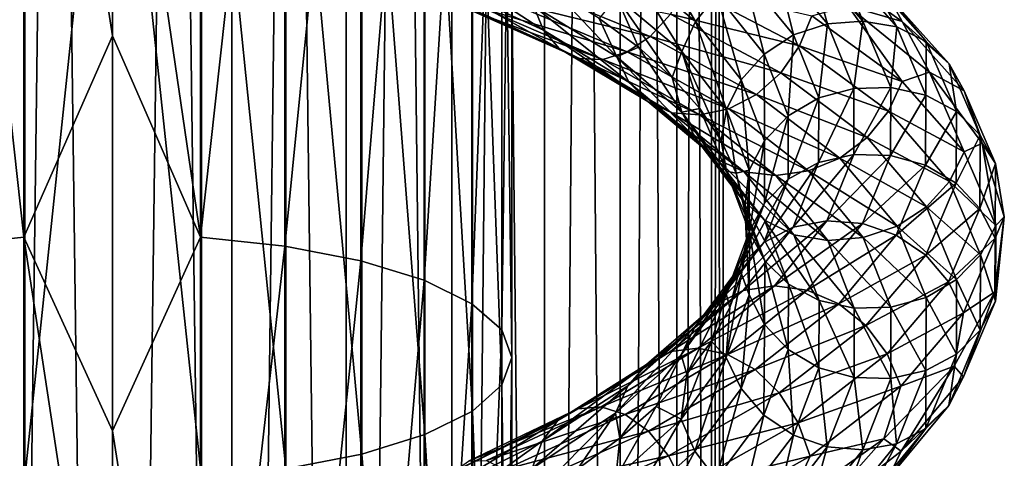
# Model space of a CAD drawing. Header units: metres. Extents: x -40 to 117, y -433 to 89.
# Tile 153 of 256: x -1.98 to 18.99, y -257.52 to -248.19. Entities that reach past the tile are written whole.
import ezdxf

# ---------------------------------------------------------------- set-up
doc = ezdxf.new("R2010")
doc.units = ezdxf.units.M
doc.layers.add('solid_506114_24501146', color=7, linetype='CONTINUOUS')
doc.layers.add('solid_506114_24501146_02', color=7, linetype='CONTINUOUS')

msp = doc.modelspace()

# ---------------------------------------------------------------- linework, layer by layer
at = {"layer": 'solid_506114_24501146'}
for points in [[(0, -315.351715, 287.333771), (0, -120.55674, 252.986145), (-2.536174, -120.600121, 252.740158)], [(-2.536174, -315.395081, 287.087769), (0, -315.351715, 287.333771), (-2.536174, -120.600121, 252.740158)], [(2.536174, -315.395081, 287.087769), (2.536174, -120.600121, 252.740158), (0, -120.55674, 252.986145)], [(2.536174, -315.395081, 287.087769), (0, -120.55674, 252.986145), (0, -315.351715, 287.333771)], [(4.974885, -315.52356, 286.359222), (4.974885, -120.728577, 252.011612), (2.536174, -120.600121, 252.740158)], [(2.536174, -315.395081, 287.087769), (4.974885, -315.52356, 286.359222), (2.536174, -120.600121, 252.740158)], [(7.222413, -315.732147, 285.176147), (7.222413, -120.937187, 250.828537), (4.974885, -120.728577, 252.011612)], [(4.974885, -315.52356, 286.359222), (7.222413, -315.732147, 285.176147), (4.974885, -120.728577, 252.011612)], [(9.192389, -316.012909, 283.583984), (9.192389, -121.217926, 249.236389), (7.222413, -120.937187, 250.828537)], [(7.222413, -315.732147, 285.176147), (9.192389, -316.012909, 283.583984), (7.222413, -120.937187, 250.828537)], [(4.974885, -319.694733, 262.703278), (4.974885, -124.899757, 228.355682), (7.222413, -124.691147, 229.538757)], [(7.222413, -319.486115, 263.886383), (4.974885, -319.694733, 262.703278), (7.222413, -124.691147, 229.538757)], [(2.536174, -319.823181, 261.974762), (2.536174, -125.028221, 227.627151), (4.974885, -124.899757, 228.355682)], [(4.974885, -319.694733, 262.703278), (2.536174, -319.823181, 261.974762), (4.974885, -124.899757, 228.355682)], [(-2.536174, -319.823181, 261.974762), (-2.536174, -125.028221, 227.627151), (0, -125.071594, 227.381149)], [(0, -319.866577, 261.72876), (-2.536174, -319.823181, 261.974762), (0, -125.071594, 227.381149)], [(0, -319.866577, 261.72876), (0, -125.071594, 227.381149), (2.536174, -125.028221, 227.627151)], [(2.536174, -319.823181, 261.974762), (0, -319.866577, 261.72876), (2.536174, -125.028221, 227.627151)], [(-1.891428, -236.395477, 979.226685), (-1.891428, -252.813797, 975.294922), (-3.68973, -236.535629, 979.840698)], [(-1.891428, -236.395477, 979.226685), (0, -240.021301, 978.271301), (0, -248.530273, 976.248657)], [(-1.891428, -236.395477, 979.226685), (0, -248.530273, 976.248657), (-1.891428, -252.813797, 975.294922)], [(0, -240.021301, 978.271301), (1.869106, -236.394409, 979.221741), (1.869106, -252.812302, 975.2901)], [(3.669097, -236.533478, 979.831055), (1.869106, -252.812302, 975.2901), (1.869106, -236.394409, 979.221741)], [(-1.891428, -252.813797, 975.294922), (-3.68973, -253.008453, 975.893982), (-3.68973, -236.535629, 979.840698)], [(3.669097, -236.533478, 979.831055), (3.669097, -253.005432, 975.884521), (1.869106, -252.812302, 975.2901)], [(5.284738, -236.758316, 980.816162), (3.669097, -253.005432, 975.884521), (3.669097, -236.533478, 979.831055)], [(5.284738, -236.758316, 980.816162), (5.284738, -253.317688, 976.84552), (3.669097, -253.005432, 975.884521)], [(6.634851, -237.057632, 982.127502), (5.284738, -253.317688, 976.84552), (5.284738, -236.758316, 980.816162)], [(6.634851, -237.057632, 982.127502), (6.634851, -253.733368, 978.124878), (5.284738, -253.317688, 976.84552)], [(7.651602, -237.416382, 983.69928), (6.634851, -253.733368, 978.124878), (6.634851, -237.057632, 982.127502)], [(7.651602, -237.416382, 983.69928), (7.651602, -254.231598, 979.658264), (6.634851, -253.733368, 978.124878)], [(5.302645, -239.719574, 993.789917), (6.649134, -257.013397, 988.219666), (6.649134, -239.419464, 992.475098)], [(3.68973, -239.945389, 994.779236), (5.302645, -257.430206, 989.502319), (5.302645, -239.719574, 993.789917)], [(5.302645, -239.719574, 993.789917), (5.302645, -257.430206, 989.502319), (6.649134, -257.013397, 988.219666)], [(-3.669097, -239.94754, 994.788879), (-3.669097, -257.746796, 990.476868), (-1.869106, -240.086594, 995.398132)], [(0, -248.530273, 976.248657), (0, -240.021301, 978.271301), (1.869106, -252.812302, 975.2901)], [(1.891428, -240.085541, 995.393188), (3.68973, -257.743774, 990.467407), (3.68973, -239.945389, 994.779236)], [(3.68973, -239.945389, 994.779236), (3.68973, -257.743774, 990.467407), (5.302645, -257.430206, 989.502319)], [(-3.669097, -257.746796, 990.476868), (-1.869106, -257.939911, 991.071228), (-1.869106, -240.086594, 995.398132)], [(-1.869106, -240.086594, 995.398132), (-1.869106, -257.939911, 991.071228), (0, -240.132996, 995.601074)], [(-1.869106, -257.939911, 991.071228), (0, -258.004303, 991.269165), (0, -240.132996, 995.601074)], [(0, -240.132996, 995.601074), (1.891428, -257.938416, 991.066406), (1.891428, -240.085541, 995.393188)], [(0, -240.132996, 995.601074), (0, -258.004303, 991.269165), (1.891428, -257.938416, 991.066406)], [(1.891428, -240.085541, 995.393188), (1.891428, -257.938416, 991.066406), (3.68973, -257.743774, 990.467407)], [(9.17663, -248.412796, 975.715454), (8.959788, -247.89061, 976.116455), (6.864436, -246.911636, 974.822571)], [(7.030566, -247.420822, 974.389343), (9.17663, -248.412796, 975.715454), (6.864436, -246.911636, 974.822571)], [(9.511141, -248.801025, 975.210022), (9.17663, -248.412796, 975.715454), (7.030566, -247.420822, 974.389343)], [(7.286848, -247.791702, 973.832092), (9.511141, -248.801025, 975.210022), (7.030566, -247.420822, 974.389343)], [(9.941093, -249.014587, 974.638977), (9.511141, -248.801025, 975.210022), (7.286848, -247.791702, 973.832092)], [(7.616251, -247.984787, 973.192932), (9.941093, -249.014587, 974.638977), (7.286848, -247.791702, 973.832092)], [(-1.891428, -252.813797, 975.294922), (0, -248.530273, 976.248657), (0, -256.937988, 973.8396)], [(0, -256.937988, 973.8396), (0, -248.530273, 976.248657), (1.869106, -252.812302, 975.2901)], [(-1.891428, -252.813797, 975.294922), (-1.891428, -268.822571, 969.934021), (-3.68973, -253.008453, 975.893982)], [(-1.891428, -252.813797, 975.294922), (0, -256.937988, 973.8396), (0, -265.226959, 971.049133)], [(-1.891428, -252.813797, 975.294922), (0, -265.226959, 971.049133), (-1.891428, -268.822571, 969.934021)], [(0, -256.937988, 973.8396), (1.869106, -252.812302, 975.2901), (1.869106, -268.820648, 969.929321)], [(3.669097, -253.005432, 975.884521), (1.869106, -268.820648, 969.929321), (1.869106, -252.812302, 975.2901)], [(-1.891428, -268.822571, 969.934021), (-3.68973, -269.070129, 970.513184), (-3.68973, -253.008453, 975.893982)], [(3.669097, -253.005432, 975.884521), (3.669097, -269.066284, 970.504089), (1.869106, -268.820648, 969.929321)], [(5.284738, -253.317688, 976.84552), (3.669097, -269.066284, 970.504089), (3.669097, -253.005432, 975.884521)], [(5.284738, -253.317688, 976.84552), (5.284738, -269.46347, 971.433289), (3.669097, -269.066284, 970.504089)], [(6.634851, -253.733368, 978.124878), (5.284738, -269.46347, 971.433289), (5.284738, -253.317688, 976.84552)], [(6.634851, -253.733368, 978.124878), (6.634851, -269.992188, 972.670288), (5.284738, -269.46347, 971.433289)], [(7.651602, -254.231598, 979.658264), (6.634851, -269.992188, 972.670288), (6.634851, -253.733368, 978.124878)], [(7.651602, -254.231598, 979.658264), (7.651602, -270.625885, 974.152893), (6.634851, -269.992188, 972.670288)], [(0, -265.226959, 971.049133), (0, -256.937988, 973.8396), (1.869106, -268.820648, 969.929321)], [(5.302645, -257.430206, 989.502319), (6.649134, -274.164124, 982.430908), (6.649134, -257.013397, 988.219666)], [(3.68973, -257.743774, 990.467407), (5.302645, -274.694244, 983.671143), (5.302645, -257.430206, 989.502319)], [(5.302645, -257.430206, 989.502319), (5.302645, -274.694244, 983.671143), (6.649134, -274.164124, 982.430908)]]:
    msp.add_3dface(points, dxfattribs=at)
at = {"layer": 'solid_506114_24501146_02'}
for points in [[(10.809105, -316.35498, 281.643951), (10.809105, -121.560013, 247.296341), (9.192389, -121.217926, 249.236389)], [(9.192389, -316.012909, 283.583984), (10.809105, -316.35498, 281.643951), (9.192389, -121.217926, 249.236389)], [(12.010434, -316.74527, 279.430573), (12.010434, -121.950287, 245.082962), (10.809105, -121.560013, 247.296341)], [(10.809105, -316.35498, 281.643951), (12.010434, -316.74527, 279.430573), (10.809105, -121.560013, 247.296341)], [(12.750209, -317.168732, 277.0289), (12.750209, -122.373764, 242.68129), (12.010434, -121.950287, 245.082962)], [(12.010434, -316.74527, 279.430573), (12.750209, -317.168732, 277.0289), (12.010434, -121.950287, 245.082962)], [(13, -317.609131, 274.53125), (13, -122.814171, 240.183655), (12.750209, -122.373764, 242.68129)], [(12.750209, -317.168732, 277.0289), (13, -317.609131, 274.53125), (12.750209, -122.373764, 242.68129)], [(12.750209, -318.04953, 272.03363), (12.750209, -123.25457, 237.686005), (13, -122.814171, 240.183655)], [(13, -317.609131, 274.53125), (12.750209, -318.04953, 272.03363), (13, -122.814171, 240.183655)], [(12.010434, -318.473022, 269.631958), (12.010434, -123.678047, 235.284348), (12.750209, -123.25457, 237.686005)], [(12.750209, -318.04953, 272.03363), (12.010434, -318.473022, 269.631958), (12.750209, -123.25457, 237.686005)], [(10.809105, -318.863312, 267.418579), (10.809105, -124.068329, 233.070969), (12.010434, -123.678047, 235.284348)], [(12.010434, -318.473022, 269.631958), (10.809105, -318.863312, 267.418579), (12.010434, -123.678047, 235.284348)], [(9.192389, -319.205383, 265.478516), (9.192389, -124.410408, 231.13092), (10.809105, -124.068329, 233.070969)], [(10.809105, -318.863312, 267.418579), (9.192389, -319.205383, 265.478516), (10.809105, -124.068329, 233.070969)], [(7.222413, -319.486115, 263.886383), (7.222413, -124.691147, 229.538757), (9.192389, -124.410408, 231.13092)], [(9.192389, -319.205383, 265.478516), (7.222413, -319.486115, 263.886383), (9.192389, -124.410408, 231.13092)], [(8.283906, -237.816544, 985.452454), (7.651602, -254.231598, 979.658264), (7.651602, -237.416382, 983.69928)], [(8.283906, -237.816544, 985.452454), (8.283906, -254.787323, 981.368591), (7.651602, -254.231598, 979.658264)], [(8.499992, -238.238007, 987.29895), (8.283906, -254.787323, 981.368591), (8.283906, -237.816544, 985.452454)], [(8.499992, -238.238007, 987.29895), (8.499992, -255.372635, 983.169983), (8.283906, -254.787323, 981.368591)], [(8.289004, -238.659576, 989.145996), (8.499992, -255.372635, 983.169983), (8.499992, -238.238007, 987.29895)], [(7.661542, -239.06012, 990.900757), (8.289004, -255.958115, 984.971863), (8.289004, -238.659576, 989.145996)], [(8.289004, -238.659576, 989.145996), (8.289004, -255.958115, 984.971863), (8.499992, -255.372635, 983.169983)], [(6.649134, -239.419464, 992.475098), (7.661542, -256.514343, 986.683777), (7.661542, -239.06012, 990.900757)], [(7.661542, -239.06012, 990.900757), (7.661542, -256.514343, 986.683777), (8.289004, -255.958115, 984.971863)], [(6.649134, -239.419464, 992.475098), (6.649134, -257.013397, 988.219666), (7.661542, -256.514343, 986.683777)], [(10.989347, -247.050369, 978.077087), (12.41121, -248.221939, 980.068359), (11.388897, -246.471848, 977.90741)], [(12.41121, -248.221939, 980.068359), (12.862455, -247.657913, 979.980347), (11.388897, -246.471848, 977.90741)], [(13.443099, -247.224121, 979.787964), (14.498955, -248.510193, 982.197876), (14.112149, -246.956528, 979.504333)], [(14.112149, -246.956528, 979.504333), (15.220554, -248.273346, 982.043701), (14.811349, -246.864563, 979.158447)], [(14.498955, -248.510193, 982.197876), (15.220554, -248.273346, 982.043701), (14.112149, -246.956528, 979.504333)], [(14.811349, -246.864563, 979.158447), (15.974671, -248.215912, 981.831726), (15.480934, -246.955017, 978.78009)], [(15.220554, -248.273346, 982.043701), (15.974671, -248.215912, 981.831726), (14.811349, -246.864563, 979.158447)], [(14.882864, -246.849487, 974.984009), (16.808491, -248.225601, 977.735107), (15.65387, -247.892044, 975.584473)], [(16.515139, -247.670532, 978.041199), (16.808491, -248.225601, 977.735107), (14.882864, -246.849487, 974.984009)], [(15.480934, -246.955017, 978.78009), (16.696848, -248.342148, 981.580322), (16.062595, -247.232193, 978.398438)], [(15.974671, -248.215912, 981.831726), (16.696848, -248.342148, 981.580322), (15.480934, -246.955017, 978.78009)], [(10.730989, -247.698212, 978.112488), (12.119424, -248.863022, 980.049316), (10.989347, -247.050369, 978.077087)], [(12.119424, -248.863022, 980.049316), (12.41121, -248.221939, 980.068359), (10.989347, -247.050369, 978.077087)], [(12.862455, -247.657913, 979.980347), (13.872706, -248.919586, 982.276611), (13.443099, -247.224121, 979.787964)], [(13.872706, -248.919586, 982.276611), (14.498955, -248.510193, 982.197876), (13.443099, -247.224121, 979.787964)], [(16.062595, -247.232193, 978.398438), (17.324194, -248.653717, 981.307373), (16.515139, -247.670532, 978.041199)], [(16.696848, -248.342148, 981.580322), (17.324194, -248.653717, 981.307373), (16.062595, -247.232193, 978.398438)], [(8.770305, -247.452362, 971.289001), (11.447419, -248.544678, 972.980286), (8.391413, -247.799088, 971.86615)], [(11.876621, -248.067947, 972.603943), (11.447419, -248.544678, 972.980286), (8.770305, -247.452362, 971.289001)], [(8.959788, -247.89061, 976.116455), (10.732605, -248.976929, 977.761963), (9.409515, -247.568512, 976.799133)], [(10.732605, -248.976929, 977.761963), (10.357917, -248.158081, 977.699219), (9.409515, -247.568512, 976.799133)], [(12.210173, -247.481705, 972.37085), (14.626122, -248.745316, 974.670959), (11.876621, -248.067947, 972.603943)], [(14.88448, -248.106583, 974.639465), (14.626122, -248.745316, 974.670959), (12.210173, -247.481705, 972.37085)], [(8.391413, -247.799088, 971.86615), (10.952872, -248.872437, 973.475891), (7.995446, -247.982376, 972.519226)], [(11.447419, -248.544678, 972.980286), (10.952872, -248.872437, 973.475891), (8.391413, -247.799088, 971.86615)], [(10.730989, -247.698212, 978.112488), (10.357917, -248.158081, 977.699219), (11.195848, -248.774887, 978.685791)], [(10.730989, -247.698212, 978.112488), (11.195848, -248.774887, 978.685791), (11.912165, -249.414368, 979.744324)], [(10.730989, -247.698212, 978.112488), (11.912165, -249.414368, 979.744324), (12.119424, -248.863022, 980.049316)], [(12.41121, -248.221939, 980.068359), (13.386019, -249.467026, 982.274902), (12.862455, -247.657913, 979.980347)], [(13.386019, -249.467026, 982.274902), (13.872706, -248.919586, 982.276611), (12.862455, -247.657913, 979.980347)], [(16.515139, -247.670532, 978.041199), (17.812281, -249.122726, 981.032837), (16.808491, -248.225601, 977.735107)], [(17.324194, -248.653717, 981.307373), (17.812281, -249.122726, 981.032837), (16.515139, -247.670532, 978.041199)], [(7.995446, -247.982376, 972.519226), (10.436037, -249.034195, 974.044861), (7.616251, -247.984787, 973.192932)], [(10.436037, -249.034195, 974.044861), (9.941093, -249.014587, 974.638977), (7.616251, -247.984787, 973.192932)], [(10.952872, -248.872437, 973.475891), (10.436037, -249.034195, 974.044861), (7.995446, -247.982376, 972.519226)], [(10.992351, -249.515884, 977.401306), (10.732605, -248.976929, 977.761963), (8.959788, -247.89061, 976.116455)], [(9.17663, -248.412796, 975.715454), (10.992351, -249.515884, 977.401306), (8.959788, -247.89061, 976.116455)], [(15.65387, -247.892044, 975.584473), (16.810316, -249.501785, 977.381287), (14.88448, -248.106583, 974.639465)], [(15.65387, -247.892044, 975.584473), (17.392368, -249.306137, 978.429993), (16.810316, -249.501785, 977.381287)], [(16.808491, -248.225601, 977.735107), (17.392368, -249.306137, 978.429993), (15.65387, -247.892044, 975.584473)], [(10.732605, -248.976929, 977.761963), (11.195848, -248.774887, 978.685791), (10.357917, -248.158081, 977.699219)], [(11.876621, -248.067947, 972.603943), (14.226572, -249.319916, 974.83313), (11.447419, -248.544678, 972.980286)], [(14.626122, -248.745316, 974.670959), (14.226572, -249.319916, 974.83313), (11.876621, -248.067947, 972.603943)], [(12.119424, -248.863022, 980.049316), (13.071315, -250.100296, 982.196106), (12.41121, -248.221939, 980.068359)], [(13.071315, -250.100296, 982.196106), (13.386019, -249.467026, 982.274902), (12.41121, -248.221939, 980.068359)], [(14.88448, -248.106583, 974.639465), (16.810316, -249.501785, 977.381287), (14.626122, -248.745316, 974.670959)], [(15.220554, -248.273346, 982.043701), (15.78436, -249.648285, 984.729431), (15.974671, -248.215912, 981.831726)], [(15.78436, -249.648285, 984.729431), (16.56641, -249.628311, 984.658813), (15.974671, -248.215912, 981.831726)], [(15.974671, -248.215912, 981.831726), (16.56641, -249.628311, 984.658813), (16.696848, -248.342148, 981.580322)], [(16.808491, -248.225601, 977.735107), (18.128674, -249.702408, 980.778137), (17.392368, -249.306137, 978.429993)], [(17.812281, -249.122726, 981.032837), (18.128674, -249.702408, 980.778137), (16.808491, -248.225601, 977.735107)], [(11.393049, -249.926544, 976.960632), (10.992351, -249.515884, 977.401306), (9.17663, -248.412796, 975.715454)], [(9.511141, -248.801025, 975.210022), (11.393049, -249.926544, 976.960632), (9.17663, -248.412796, 975.715454)], [(14.498955, -248.510193, 982.197876), (15.036031, -249.851761, 984.747131), (15.220554, -248.273346, 982.043701)], [(15.036031, -249.851761, 984.747131), (15.78436, -249.648285, 984.729431), (15.220554, -248.273346, 982.043701)], [(16.56641, -249.628311, 984.658813), (17.315338, -249.793259, 984.541321), (16.696848, -248.342148, 981.580322)], [(16.696848, -248.342148, 981.580322), (17.315338, -249.793259, 984.541321), (17.324194, -248.653717, 981.307373)], [(11.447419, -248.544678, 972.980286), (13.712446, -249.777802, 975.1203), (10.952872, -248.872437, 973.475891)], [(14.226572, -249.319916, 974.83313), (13.712446, -249.777802, 975.1203), (11.447419, -248.544678, 972.980286)], [(13.872706, -248.919586, 982.276611), (14.386584, -250.234589, 984.706055), (14.498955, -248.510193, 982.197876)], [(14.386584, -250.234589, 984.706055), (15.036031, -249.851761, 984.747131), (14.498955, -248.510193, 982.197876)], [(11.908073, -250.166595, 976.474365), (11.393049, -249.926544, 976.960632), (9.511141, -248.801025, 975.210022)], [(9.941093, -249.014587, 974.638977), (11.908073, -250.166595, 976.474365), (9.511141, -248.801025, 975.210022)], [(10.732605, -248.976929, 977.761963), (12.121248, -250.155197, 979.69104), (11.195848, -248.774887, 978.685791)], [(12.121248, -250.155197, 979.69104), (11.912165, -249.414368, 979.744324), (11.195848, -248.774887, 978.685791)], [(14.626122, -248.745316, 974.670959), (16.51853, -250.135666, 977.357727), (14.226572, -249.319916, 974.83313)], [(16.810316, -249.501785, 977.381287), (16.51853, -250.135666, 977.357727), (14.626122, -248.745316, 974.670959)], [(17.315338, -249.793259, 984.541321), (17.965923, -250.141953, 984.383057), (17.324194, -248.653717, 981.307373)], [(17.324194, -248.653717, 981.307373), (17.965923, -250.141953, 984.383057), (17.812281, -249.122726, 981.032837)], [(12.500949, -250.214706, 975.979187), (11.908073, -250.166595, 976.474365), (9.941093, -249.014587, 974.638977)], [(10.436037, -249.034195, 974.044861), (12.500949, -250.214706, 975.979187), (9.941093, -249.014587, 974.638977)], [(10.952872, -248.872437, 973.475891), (13.120047, -250.080887, 975.514709), (10.436037, -249.034195, 974.044861)], [(13.120047, -250.080887, 975.514709), (12.500949, -250.214706, 975.979187), (10.436037, -249.034195, 974.044861)], [(12.414601, -250.714096, 979.37738), (12.121248, -250.155197, 979.69104), (10.732605, -248.976929, 977.761963)], [(10.992351, -249.515884, 977.401306), (12.414601, -250.714096, 979.37738), (10.732605, -248.976929, 977.761963)], [(13.712446, -249.777802, 975.1203), (13.120047, -250.080887, 975.514709), (10.952872, -248.872437, 973.475891)], [(12.119424, -248.863022, 980.049316), (11.912165, -249.414368, 979.744324), (12.501372, -250.07576, 980.866333)], [(12.119424, -248.863022, 980.049316), (12.501372, -250.07576, 980.866333), (12.959071, -250.756958, 982.040649)], [(12.119424, -248.863022, 980.049316), (12.959071, -250.756958, 982.040649), (13.071315, -250.100296, 982.196106)], [(13.386019, -249.467026, 982.274902), (13.881868, -250.76387, 984.609741), (13.872706, -248.919586, 982.276611)], [(13.881868, -250.76387, 984.609741), (14.386584, -250.234589, 984.706055), (13.872706, -248.919586, 982.276611)], [(17.812281, -249.122726, 981.032837), (18.47209, -250.643982, 984.195862), (18.128674, -249.702408, 980.778137)], [(17.965923, -250.141953, 984.383057), (18.47209, -250.643982, 984.195862), (17.812281, -249.122726, 981.032837)], [(12.121248, -250.155197, 979.69104), (12.501372, -250.07576, 980.866333), (11.912165, -249.414368, 979.744324)], [(13.071315, -250.100296, 982.196106), (13.555508, -251.388504, 984.467896), (13.386019, -249.467026, 982.274902)], [(13.555508, -251.388504, 984.467896), (13.881868, -250.76387, 984.609741), (13.386019, -249.467026, 982.274902)], [(14.226572, -249.319916, 974.83313), (16.067284, -250.696182, 977.43811), (13.712446, -249.777802, 975.1203)], [(16.51853, -250.135666, 977.357727), (16.067284, -250.696182, 977.43811), (14.226572, -249.319916, 974.83313)], [(17.392368, -249.306137, 978.429993), (18.130642, -250.99971, 980.414368), (16.810316, -249.501785, 977.381287)], [(17.392368, -249.306137, 978.429993), (18.517361, -250.815048, 981.535278), (18.130642, -250.99971, 980.414368)], [(18.128674, -249.702408, 980.778137), (18.517361, -250.815048, 981.535278), (17.392368, -249.306137, 978.429993)], [(12.867145, -251.151474, 979.011719), (12.414601, -250.714096, 979.37738), (10.992351, -249.515884, 977.401306)], [(11.393049, -249.926544, 976.960632), (12.867145, -251.151474, 979.011719), (10.992351, -249.515884, 977.401306)], [(15.03138, -251.223648, 987.338806), (15.779477, -251.055054, 987.459839), (15.78436, -249.648285, 984.729431)], [(15.036031, -249.851761, 984.747131), (15.03138, -251.223648, 987.338806), (15.78436, -249.648285, 984.729431)], [(15.779477, -251.055054, 987.459839), (16.561287, -251.074127, 987.532837), (16.56641, -249.628311, 984.658813)], [(15.78436, -249.648285, 984.729431), (15.779477, -251.055054, 987.459839), (16.56641, -249.628311, 984.658813)], [(16.810316, -249.501785, 977.381287), (18.130642, -250.99971, 980.414368), (16.51853, -250.135666, 977.357727)], [(16.56641, -249.628311, 984.658813), (16.561287, -251.074127, 987.532837), (17.315338, -249.793259, 984.541321)], [(13.712446, -249.777802, 975.1203), (15.486638, -251.131378, 977.622192), (13.120047, -250.080887, 975.514709)], [(16.067284, -250.696182, 977.43811), (15.486638, -251.131378, 977.622192), (13.712446, -249.777802, 975.1203)], [(14.382134, -251.578644, 987.175903), (15.03138, -251.223648, 987.338806), (15.036031, -249.851761, 984.747131)], [(14.386584, -250.234589, 984.706055), (14.382134, -251.578644, 987.175903), (15.036031, -249.851761, 984.747131)], [(16.561287, -251.074127, 987.532837), (17.309982, -251.279358, 987.551453), (17.315338, -249.793259, 984.541321)], [(17.315338, -249.793259, 984.541321), (17.309982, -251.279358, 987.551453), (17.965923, -250.141953, 984.383057)], [(18.128674, -249.702408, 980.778137), (18.800203, -251.250061, 983.995422), (18.517361, -250.815048, 981.535278)], [(18.47209, -250.643982, 984.195862), (18.800203, -251.250061, 983.995422), (18.128674, -249.702408, 980.778137)], [(13.448806, -251.423141, 978.623779), (12.867145, -251.151474, 979.011719), (11.393049, -249.926544, 976.960632)], [(11.908073, -250.166595, 976.474365), (13.448806, -251.423141, 978.623779), (11.393049, -249.926544, 976.960632)], [(12.121248, -250.155197, 979.69104), (13.073283, -251.407394, 981.829529), (12.501372, -250.07576, 980.866333)], [(13.120047, -250.080887, 975.514709), (14.817591, -251.404907, 977.899597), (12.500949, -250.214706, 975.979187)], [(13.073283, -251.407394, 981.829529), (12.959071, -250.756958, 982.040649), (12.501372, -250.07576, 980.866333)], [(13.071315, -250.100296, 982.196106), (12.959071, -250.756958, 982.040649), (13.280072, -251.453888, 983.252747)], [(13.071315, -250.100296, 982.196106), (13.280072, -251.453888, 983.252747), (13.555508, -251.388504, 984.467896)], [(15.486638, -251.131378, 977.622192), (14.817591, -251.404907, 977.899597), (13.120047, -250.080887, 975.514709)], [(14.118391, -251.505325, 978.243164), (13.448806, -251.423141, 978.623779), (11.908073, -250.166595, 976.474365)], [(12.500949, -250.214706, 975.979187), (14.118391, -251.505325, 978.243164), (11.908073, -250.166595, 976.474365)], [(13.389677, -251.988724, 981.567749), (13.073283, -251.407394, 981.829529), (12.121248, -250.155197, 979.69104)], [(12.414601, -250.714096, 979.37738), (13.389677, -251.988724, 981.567749), (12.121248, -250.155197, 979.69104)], [(14.817591, -251.404907, 977.899597), (14.118391, -251.505325, 978.243164), (12.500949, -250.214706, 975.979187)], [(13.877575, -252.088867, 986.983398), (14.382134, -251.578644, 987.175903), (14.386584, -250.234589, 984.706055)], [(13.881868, -250.76387, 984.609741), (13.877575, -252.088867, 986.983398), (14.386584, -250.234589, 984.706055)], [(16.51853, -250.135666, 977.357727), (17.815939, -251.627869, 980.330383), (16.067284, -250.696182, 977.43811)], [(18.130642, -250.99971, 980.414368), (17.815939, -251.627869, 980.330383), (16.51853, -250.135666, 977.357727)], [(17.309982, -251.279358, 987.551453), (17.960365, -251.666626, 987.509705), (17.965923, -250.141953, 984.383057)], [(17.965923, -250.141953, 984.383057), (17.960365, -251.666626, 987.509705), (18.47209, -250.643982, 984.195862)], [(13.877764, -252.456223, 981.284851), (13.389677, -251.988724, 981.567749), (12.414601, -250.714096, 979.37738)], [(12.867145, -251.151474, 979.011719), (13.877764, -252.456223, 981.284851), (12.414601, -250.714096, 979.37738)], [(16.067284, -250.696182, 977.43811), (17.32925, -252.172226, 980.32074), (15.486638, -251.131378, 977.622192)], [(17.815939, -251.627869, 980.330383), (17.32925, -252.172226, 980.32074), (16.067284, -250.696182, 977.43811)], [(17.960365, -251.666626, 987.509705), (18.466375, -252.202866, 987.411194), (18.47209, -250.643982, 984.195862)], [(18.47209, -250.643982, 984.195862), (18.466375, -252.202866, 987.411194), (18.800203, -251.250061, 983.995422)], [(13.073283, -251.407394, 981.829529), (13.280072, -251.453888, 983.252747), (12.959071, -250.756958, 982.040649)], [(13.551314, -252.704315, 986.777527), (13.877575, -252.088867, 986.983398), (13.881868, -250.76387, 984.609741)], [(13.555508, -251.388504, 984.467896), (13.551314, -252.704315, 986.777527), (13.881868, -250.76387, 984.609741)], [(18.517361, -250.815048, 981.535278), (18.802244, -252.569702, 983.621216), (18.130642, -250.99971, 980.414368)], [(18.517361, -250.815048, 981.535278), (18.986183, -252.380035, 984.766235), (18.802244, -252.569702, 983.621216)], [(18.800203, -251.250061, 983.995422), (18.986183, -252.380035, 984.766235), (18.517361, -250.815048, 981.535278)], [(14.50511, -252.76358, 981.005127), (13.877764, -252.456223, 981.284851), (12.867145, -251.151474, 979.011719)], [(13.448806, -251.423141, 978.623779), (14.50511, -252.76358, 981.005127), (12.867145, -251.151474, 979.011719)], [(14.488936, -252.59877, 989.873596), (15.210037, -252.465302, 990.130676), (15.779477, -251.055054, 987.459839)], [(15.03138, -251.223648, 987.338806), (14.488936, -252.59877, 989.873596), (15.779477, -251.055054, 987.459839)], [(15.486638, -251.131378, 977.622192), (16.702999, -252.58165, 980.391479), (14.817591, -251.404907, 977.899597)], [(15.779477, -251.055054, 987.459839), (15.210037, -252.465302, 990.130676), (16.561287, -251.074127, 987.532837)], [(15.210037, -252.465302, 990.130676), (15.963633, -252.523621, 990.344421), (16.561287, -251.074127, 987.532837)], [(17.32925, -252.172226, 980.32074), (16.702999, -252.58165, 980.391479), (15.486638, -251.131378, 977.622192)], [(16.561287, -251.074127, 987.532837), (15.963633, -252.523621, 990.344421), (17.309982, -251.279358, 987.551453)], [(18.130642, -250.99971, 980.414368), (18.802244, -252.569702, 983.621216), (17.815939, -251.627869, 980.330383)], [(13.86312, -252.925674, 989.591309), (14.488936, -252.59877, 989.873596), (15.03138, -251.223648, 987.338806)], [(14.382134, -251.578644, 987.175903), (13.86312, -252.925674, 989.591309), (15.03138, -251.223648, 987.338806)], [(15.963633, -252.523621, 990.344421), (16.68531, -252.769272, 990.49646), (17.309982, -251.279358, 987.551453)], [(17.309982, -251.279358, 987.551453), (16.68531, -252.769272, 990.49646), (17.960365, -251.666626, 987.509705)], [(18.466375, -252.202866, 987.411194), (18.794388, -252.836197, 987.265869), (18.800203, -251.250061, 983.995422)], [(18.800203, -251.250061, 983.995422), (18.794388, -252.836197, 987.265869), (18.986183, -252.380035, 984.766235)], [(13.073283, -251.407394, 981.829529), (13.557549, -252.711411, 984.092712), (13.280072, -251.453888, 983.252747)], [(13.885662, -253.316849, 983.885742), (13.557549, -252.711411, 984.092712), (13.073283, -251.407394, 981.829529)], [(13.389677, -251.988724, 981.567749), (13.885662, -253.316849, 983.885742), (13.073283, -251.407394, 981.829529)], [(13.555508, -251.388504, 984.467896), (13.280072, -251.453888, 983.252747), (13.45937, -252.160858, 984.485352)], [(13.557549, -252.711411, 984.092712), (13.45937, -252.160858, 984.485352), (13.280072, -251.453888, 983.252747)], [(13.376769, -253.416565, 989.304504), (13.86312, -252.925674, 989.591309), (14.382134, -251.578644, 987.175903)], [(13.877575, -252.088867, 986.983398), (13.376769, -253.416565, 989.304504), (14.382134, -251.578644, 987.175903)], [(15.227286, -252.884262, 980.750671), (14.50511, -252.76358, 981.005127), (13.448806, -251.423141, 978.623779)], [(14.118391, -251.505325, 978.243164), (15.227286, -252.884262, 980.750671), (13.448806, -251.423141, 978.623779)], [(13.555508, -251.388504, 984.467896), (13.45937, -252.160858, 984.485352), (13.494975, -252.875717, 985.727478)], [(13.555508, -251.388504, 984.467896), (13.494975, -252.875717, 985.727478), (13.551314, -252.704315, 986.777527)], [(14.817591, -251.404907, 977.899597), (15.981403, -252.821655, 980.540161), (14.118391, -251.505325, 978.243164)], [(15.981403, -252.821655, 980.540161), (15.227286, -252.884262, 980.750671), (14.118391, -251.505325, 978.243164)], [(16.702999, -252.58165, 980.391479), (15.981403, -252.821655, 980.540161), (14.817591, -251.404907, 977.899597)], [(16.68531, -252.769272, 990.49646), (17.312222, -253.195145, 990.568909), (17.960365, -251.666626, 987.509705)], [(17.960365, -251.666626, 987.509705), (17.312222, -253.195145, 990.568909), (18.466375, -252.202866, 987.411194)], [(17.815939, -251.627869, 980.330383), (18.475883, -253.191437, 983.47345), (17.32925, -252.172226, 980.32074)], [(18.802244, -252.569702, 983.621216), (18.475883, -253.191437, 983.47345), (17.815939, -251.627869, 980.330383)], [(14.391829, -253.816788, 983.690186), (13.885662, -253.316849, 983.885742), (13.389677, -251.988724, 981.567749)], [(13.877764, -252.456223, 981.284851), (14.391829, -253.816788, 983.690186), (13.389677, -251.988724, 981.567749)], [(13.062283, -254.022568, 989.035706), (13.376769, -253.416565, 989.304504), (13.877575, -252.088867, 986.983398)], [(13.551314, -252.704315, 986.777527), (13.062283, -254.022568, 989.035706), (13.877575, -252.088867, 986.983398)], [(13.553355, -254.043259, 986.393555), (13.494975, -252.875717, 985.727478), (13.45937, -252.160858, 984.485352)], [(13.557549, -252.711411, 984.092712), (13.553355, -254.043259, 986.393555), (13.45937, -252.160858, 984.485352)], [(17.32925, -252.172226, 980.32074), (17.971169, -253.718124, 983.368958), (16.702999, -252.58165, 980.391479)], [(17.312222, -253.195145, 990.568909), (17.799973, -253.765533, 990.55719), (18.466375, -252.202866, 987.411194)], [(18.475883, -253.191437, 983.47345), (17.971169, -253.718124, 983.368958), (17.32925, -252.172226, 980.32074)], [(18.466375, -252.202866, 987.411194), (17.799973, -253.765533, 990.55719), (18.794388, -252.836197, 987.265869)], [(18.986183, -252.380035, 984.766235), (18.782961, -253.978638, 988.024902), (18.796429, -254.178528, 986.880981)], [(18.794388, -252.836197, 987.265869), (18.782961, -253.978638, 988.024902), (18.986183, -252.380035, 984.766235)], [(18.986183, -252.380035, 984.766235), (18.796429, -254.178528, 986.880981), (18.802244, -252.569702, 983.621216)], [(12.844678, -254.248627, 991.858765), (13.424519, -253.949051, 992.253845), (14.488936, -252.59877, 989.873596)], [(13.86312, -252.925674, 989.591309), (12.844678, -254.248627, 991.858765), (14.488936, -252.59877, 989.873596)], [(13.424519, -253.949051, 992.253845), (14.092645, -253.849655, 992.639343), (15.210037, -252.465302, 990.130676)], [(14.488936, -252.59877, 989.873596), (13.424519, -253.949051, 992.253845), (15.210037, -252.465302, 990.130676)], [(15.042414, -254.162643, 983.524597), (14.391829, -253.816788, 983.690186), (13.877764, -252.456223, 981.284851)], [(14.50511, -252.76358, 981.005127), (15.042414, -254.162643, 983.524597), (13.877764, -252.456223, 981.284851)], [(15.210037, -252.465302, 990.130676), (14.092645, -253.849655, 992.639343), (15.963633, -252.523621, 990.344421)], [(14.092645, -253.849655, 992.639343), (14.790878, -253.945969, 992.985901), (15.963633, -252.523621, 990.344421)], [(15.963633, -252.523621, 990.344421), (14.790878, -253.945969, 992.985901), (16.68531, -252.769272, 990.49646)], [(16.702999, -252.58165, 980.391479), (17.321718, -254.099518, 983.32019), (15.981403, -252.821655, 980.540161)], [(17.971169, -253.718124, 983.368958), (17.321718, -254.099518, 983.32019), (16.702999, -252.58165, 980.391479)], [(18.802244, -252.569702, 983.621216), (18.796429, -254.178528, 986.880981), (18.475883, -253.191437, 983.47345)], [(13.551314, -252.704315, 986.777527), (13.13829, -254.313675, 988.184631), (13.062283, -254.022568, 989.035706)], [(13.551314, -252.704315, 986.777527), (13.387266, -253.595947, 986.967407), (13.13829, -254.313675, 988.184631)], [(13.551314, -252.704315, 986.777527), (13.494975, -252.875717, 985.727478), (13.387266, -253.595947, 986.967407)], [(13.881367, -254.673615, 986.242188), (13.553355, -254.043259, 986.393555), (13.557549, -252.711411, 984.092712)], [(13.885662, -253.316849, 983.885742), (13.881367, -254.673615, 986.242188), (13.557549, -252.711411, 984.092712)], [(15.791341, -254.324921, 983.403198), (15.042414, -254.162643, 983.524597), (14.50511, -252.76358, 981.005127)], [(15.227286, -252.884262, 980.750671), (15.791341, -254.324921, 983.403198), (14.50511, -252.76358, 981.005127)], [(14.790878, -253.945969, 992.985901), (15.459538, -254.230667, 993.263672), (16.68531, -252.769272, 990.49646)], [(15.981403, -252.821655, 980.540161), (16.573393, -254.303207, 983.333069), (15.227286, -252.884262, 980.750671)], [(16.68531, -252.769272, 990.49646), (15.459538, -254.230667, 993.263672), (17.312222, -253.195145, 990.568909)], [(17.321718, -254.099518, 983.32019), (16.573393, -254.303207, 983.333069), (15.981403, -252.821655, 980.540161)], [(17.799973, -253.765533, 990.55719), (18.116148, -254.425964, 990.465698), (18.794388, -252.836197, 987.265869)], [(18.794388, -252.836197, 987.265869), (18.116148, -254.425964, 990.465698), (18.782961, -253.978638, 988.024902)], [(12.394056, -254.720627, 991.482727), (12.844678, -254.248627, 991.858765), (13.86312, -252.925674, 989.591309)], [(13.376769, -253.416565, 989.304504), (12.394056, -254.720627, 991.482727), (13.86312, -252.925674, 989.591309)], [(13.553355, -254.043259, 986.393555), (13.387266, -253.595947, 986.967407), (13.494975, -252.875717, 985.727478)], [(16.573393, -254.303207, 983.333069), (15.791341, -254.324921, 983.403198), (15.227286, -252.884262, 980.750671)], [(15.459538, -254.230667, 993.263672), (16.040394, -254.693741, 993.443726), (17.312222, -253.195145, 990.568909)], [(17.312222, -253.195145, 990.568909), (16.040394, -254.693741, 993.443726), (17.799973, -253.765533, 990.55719)], [(18.475883, -253.191437, 983.47345), (18.470169, -254.79332, 986.668396), (17.971169, -253.718124, 983.368958)], [(18.796429, -254.178528, 986.880981), (18.470169, -254.79332, 986.668396), (18.475883, -253.191437, 983.47345)], [(12.102674, -255.317291, 991.15448), (12.394056, -254.720627, 991.482727), (13.376769, -253.416565, 989.304504)], [(13.062283, -254.022568, 989.035706), (12.102674, -255.317291, 991.15448), (13.376769, -253.416565, 989.304504)], [(14.387378, -255.207199, 986.135376), (13.881367, -254.673615, 986.242188), (13.885662, -253.316849, 983.885742)], [(14.391829, -253.816788, 983.690186), (14.387378, -255.207199, 986.135376), (13.885662, -253.316849, 983.885742)], [(13.064249, -255.377228, 988.642944), (13.13829, -254.313675, 988.184631), (13.387266, -253.595947, 986.967407)], [(13.553355, -254.043259, 986.393555), (13.064249, -255.377228, 988.642944), (13.387266, -253.595947, 986.967407)], [(11.879688, -255.24733, 994.389526), (12.470928, -255.179672, 994.891235), (14.092645, -253.849655, 992.639343)], [(13.424519, -253.949051, 992.253845), (11.879688, -255.24733, 994.389526), (14.092645, -253.849655, 992.639343)], [(14.092645, -253.849655, 992.639343), (12.470928, -255.179672, 994.891235), (14.790878, -253.945969, 992.985901)], [(15.037761, -255.593002, 986.085815), (14.387378, -255.207199, 986.135376), (14.391829, -253.816788, 983.690186)], [(15.042414, -254.162643, 983.524597), (15.037761, -255.593002, 986.085815), (14.391829, -253.816788, 983.690186)], [(16.040394, -254.693741, 993.443726), (16.492311, -255.296936, 993.513794), (17.799973, -253.765533, 990.55719)], [(17.799973, -253.765533, 990.55719), (16.492311, -255.296936, 993.513794), (18.116148, -254.425964, 990.465698)], [(17.971169, -253.718124, 983.368958), (17.965609, -255.301422, 986.467468), (17.321718, -254.099518, 983.32019)], [(18.470169, -254.79332, 986.668396), (17.965609, -255.301422, 986.467468), (17.971169, -253.718124, 983.368958)], [(11.366572, -255.521347, 993.892151), (11.879688, -255.24733, 994.389526), (13.424519, -253.949051, 992.253845)], [(12.844678, -254.248627, 991.858765), (11.366572, -255.521347, 993.892151), (13.424519, -253.949051, 992.253845)], [(13.062283, -254.022568, 989.035706), (12.226917, -255.727615, 990.499817), (12.102674, -255.317291, 991.15448)], [(13.062283, -254.022568, 989.035706), (12.750621, -255.02475, 989.365112), (12.226917, -255.727615, 990.499817)], [(12.470928, -255.179672, 994.891235), (13.088813, -255.311325, 995.358032), (14.790878, -253.945969, 992.985901)], [(13.062283, -254.022568, 989.035706), (13.13829, -254.313675, 988.184631), (12.750621, -255.02475, 989.365112)], [(13.380424, -256.03241, 988.546021), (13.064249, -255.377228, 988.642944), (13.553355, -254.043259, 986.393555)], [(14.790878, -253.945969, 992.985901), (13.088813, -255.311325, 995.358032), (15.459538, -254.230667, 993.263672)], [(13.881367, -254.673615, 986.242188), (13.380424, -256.03241, 988.546021), (13.553355, -254.043259, 986.393555)], [(17.321718, -254.099518, 983.32019), (17.31636, -255.653503, 986.297119), (16.573393, -254.303207, 983.333069)], [(17.965609, -255.301422, 986.467468), (17.31636, -255.653503, 986.297119), (17.321718, -254.099518, 983.32019)], [(18.782961, -253.978638, 988.024902), (17.920944, -255.562454, 991.162903), (18.118114, -255.790497, 990.070129)], [(18.116148, -254.425964, 990.465698), (17.920944, -255.562454, 991.162903), (18.782961, -253.978638, 988.024902)], [(18.782961, -253.978638, 988.024902), (18.118114, -255.790497, 990.070129), (18.796429, -254.178528, 986.880981)], [(8.283906, -254.787323, 981.368591), (7.651602, -270.625885, 974.152893), (7.651602, -254.231598, 979.658264)], [(10.967806, -255.975586, 993.435303), (11.366572, -255.521347, 993.892151), (12.844678, -254.248627, 991.858765)], [(12.394056, -254.720627, 991.482727), (10.967806, -255.975586, 993.435303), (12.844678, -254.248627, 991.858765)], [(13.088813, -255.311325, 995.358032), (13.680526, -255.632248, 995.749573), (15.459538, -254.230667, 993.263672)], [(15.459538, -254.230667, 993.263672), (13.680526, -255.632248, 995.749573), (16.040394, -254.693741, 993.443726)], [(15.786456, -255.798492, 986.099609), (15.037761, -255.593002, 986.085815), (15.042414, -254.162643, 983.524597)], [(15.791341, -254.324921, 983.403198), (15.786456, -255.798492, 986.099609), (15.042414, -254.162643, 983.524597)], [(16.573393, -254.303207, 983.333069), (16.568266, -255.819336, 986.172119), (15.791341, -254.324921, 983.403198)], [(17.31636, -255.653503, 986.297119), (16.568266, -255.819336, 986.172119), (16.573393, -254.303207, 983.333069)], [(18.796429, -254.178528, 986.880981), (18.118114, -255.790497, 990.070129), (18.470169, -254.79332, 986.668396)], [(13.064249, -255.377228, 988.642944), (12.750621, -255.02475, 989.365112), (13.13829, -254.313675, 988.184631)], [(16.568266, -255.819336, 986.172119), (15.786456, -255.798492, 986.099609), (15.791341, -254.324921, 983.403198)], [(16.492311, -255.296936, 993.513794), (16.785259, -255.983307, 993.472961), (18.116148, -254.425964, 990.465698)], [(18.116148, -254.425964, 990.465698), (16.785259, -255.983307, 993.472961), (17.920944, -255.562454, 991.162903)], [(10.709954, -256.563354, 993.052917), (10.967806, -255.975586, 993.435303), (12.394056, -254.720627, 991.482727)], [(12.102674, -255.317291, 991.15448), (10.709954, -256.563354, 993.052917), (12.394056, -254.720627, 991.482727)], [(13.868175, -256.599548, 988.526001), (13.380424, -256.03241, 988.546021), (13.881367, -254.673615, 986.242188)], [(13.680526, -255.632248, 995.749573), (14.194541, -256.129761, 996.026855), (16.040394, -254.693741, 993.443726)], [(14.387378, -255.207199, 986.135376), (13.868175, -256.599548, 988.526001), (13.881367, -254.673615, 986.242188)], [(16.040394, -254.693741, 993.443726), (14.194541, -256.129761, 996.026855), (16.492311, -255.296936, 993.513794)], [(8.283906, -254.787323, 981.368591), (8.283906, -271.332733, 975.806641), (7.651602, -270.625885, 974.152893)], [(8.499992, -255.372635, 983.169983), (8.283906, -271.332733, 975.806641), (8.283906, -254.787323, 981.368591)], [(18.470169, -254.79332, 986.668396), (17.803627, -256.398071, 989.793945), (17.965609, -255.301422, 986.467468)], [(18.118114, -255.790497, 990.070129), (17.803627, -256.398071, 989.793945), (18.470169, -254.79332, 986.668396)], [(12.104495, -256.686676, 990.752991), (12.226917, -255.727615, 990.499817), (12.750621, -255.02475, 989.365112)], [(13.064249, -255.377228, 988.642944), (12.104495, -256.686676, 990.752991), (12.750621, -255.02475, 989.365112)], [(9.479155, -256.717957, 995.610779), (9.907067, -256.466675, 996.196045), (11.879688, -255.24733, 994.389526)], [(11.366572, -255.521347, 993.892151), (9.479155, -256.717957, 995.610779), (11.879688, -255.24733, 994.389526)], [(9.907067, -256.466675, 996.196045), (10.400132, -256.427216, 996.797729), (12.470928, -255.179672, 994.891235)], [(11.879688, -255.24733, 994.389526), (9.907067, -256.466675, 996.196045), (12.470928, -255.179672, 994.891235)], [(12.470928, -255.179672, 994.891235), (10.400132, -256.427216, 996.797729), (13.088813, -255.311325, 995.358032)], [(10.400132, -256.427216, 996.797729), (10.915417, -256.590149, 997.367676), (13.088813, -255.311325, 995.358032)], [(12.102674, -255.317291, 991.15448), (10.797128, -257.092621, 992.580994), (10.709954, -256.563354, 993.052917)], [(12.102674, -255.317291, 991.15448), (11.573081, -256.418701, 991.57666), (10.797128, -257.092621, 992.580994)], [(13.088813, -255.311325, 995.358032), (10.915417, -256.590149, 997.367676), (13.680526, -255.632248, 995.749573)], [(12.102674, -255.317291, 991.15448), (12.226917, -255.727615, 990.499817), (11.573081, -256.418701, 991.57666)], [(14.495088, -257.02533, 988.590088), (13.868175, -256.599548, 988.526001), (14.387378, -255.207199, 986.135376)], [(14.194541, -256.129761, 996.026855), (14.594454, -256.763214, 996.170776), (16.492311, -255.296936, 993.513794)], [(15.037761, -255.593002, 986.085815), (14.495088, -257.02533, 988.590088), (14.387378, -255.207199, 986.135376)], [(16.492311, -255.296936, 993.513794), (14.594454, -256.763214, 996.170776), (16.785259, -255.983307, 993.472961)], [(17.965609, -255.301422, 986.467468), (17.317276, -256.887299, 989.498352), (17.31636, -255.653503, 986.297119)], [(17.803627, -256.398071, 989.793945), (17.317276, -256.887299, 989.498352), (17.965609, -255.301422, 986.467468)], [(8.499992, -255.372635, 983.169983), (8.499992, -272.077179, 977.548401), (8.283906, -271.332733, 975.806641)], [(8.289004, -255.958115, 984.971863), (8.499992, -272.077179, 977.548401), (8.499992, -255.372635, 983.169983)], [(9.146604, -257.15625, 995.084167), (9.479155, -256.717957, 995.610779), (11.366572, -255.521347, 993.892151)], [(10.967806, -255.975586, 993.435303), (9.146604, -257.15625, 995.084167), (11.366572, -255.521347, 993.892151)], [(12.397443, -257.365631, 990.707275), (12.104495, -256.686676, 990.752991), (13.064249, -255.377228, 988.642944)], [(13.380424, -256.03241, 988.546021), (12.397443, -257.365631, 990.707275), (13.064249, -255.377228, 988.642944)], [(17.920944, -255.562454, 991.162903), (16.422739, -257.108063, 994.087402), (16.787083, -257.368713, 993.066895)], [(16.785259, -255.983307, 993.472961), (16.422739, -257.108063, 994.087402), (17.920944, -255.562454, 991.162903)], [(17.920944, -255.562454, 991.162903), (16.787083, -257.368713, 993.066895), (18.118114, -255.790497, 990.070129)], [(10.915417, -256.590149, 997.367676), (11.408876, -256.943054, 997.85675), (13.680526, -255.632248, 995.749573)], [(13.680526, -255.632248, 995.749573), (11.408876, -256.943054, 997.85675), (14.194541, -256.129761, 996.026855)], [(12.104495, -256.686676, 990.752991), (11.573081, -256.418701, 991.57666), (12.226917, -255.727615, 990.499817)], [(15.216764, -257.274078, 988.736389), (14.495088, -257.02533, 988.590088), (15.037761, -255.593002, 986.085815)], [(15.786456, -255.798492, 986.099609), (15.216764, -257.274078, 988.736389), (15.037761, -255.593002, 986.085815)], [(17.31636, -255.653503, 986.297119), (16.691458, -257.209839, 989.208923), (16.568266, -255.819336, 986.172119)], [(17.317276, -256.887299, 989.498352), (16.691458, -257.209839, 989.208923), (17.31636, -255.653503, 986.297119)], [(7.661542, -256.514343, 986.683777), (8.289004, -272.821869, 979.290649), (8.289004, -255.958115, 984.971863)], [(8.289004, -255.958115, 984.971863), (8.289004, -272.821869, 979.290649), (8.499992, -272.077179, 977.548401)], [(8.931567, -257.73587, 994.65509), (9.146604, -257.15625, 995.084167), (10.967806, -255.975586, 993.435303)], [(10.709954, -256.563354, 993.052917), (8.931567, -257.73587, 994.65509), (10.967806, -255.975586, 993.435303)], [(14.594454, -256.763214, 996.170776), (14.853691, -257.473358, 996.175476), (16.785259, -255.983307, 993.472961)], [(16.785259, -255.983307, 993.472961), (14.853691, -257.473358, 996.175476), (16.422739, -257.108063, 994.087402)], [(15.97036, -257.337616, 988.948669), (15.216764, -257.274078, 988.736389), (15.786456, -255.798492, 986.099609)], [(16.568266, -255.819336, 986.172119), (15.97036, -257.337616, 988.948669), (15.786456, -255.798492, 986.099609)], [(16.691458, -257.209839, 989.208923), (15.97036, -257.337616, 988.948669), (16.568266, -255.819336, 986.172119)], [(18.118114, -255.790497, 990.070129), (16.787083, -257.368713, 993.066895), (17.803627, -256.398071, 989.793945)], [(11.408876, -256.943054, 997.85675), (11.837539, -257.470856, 998.217346), (14.194541, -256.129761, 996.026855)], [(14.194541, -256.129761, 996.026855), (11.837539, -257.470856, 998.217346), (14.594454, -256.763214, 996.170776)], [(12.84936, -257.965057, 990.769104), (12.397443, -257.365631, 990.707275), (13.380424, -256.03241, 988.546021)], [(13.868175, -256.599548, 988.526001), (12.84936, -257.965057, 990.769104), (13.380424, -256.03241, 988.546021)], [(17.803627, -256.398071, 989.793945), (16.495699, -257.969025, 992.730469), (17.317276, -256.887299, 989.498352)], [(16.787083, -257.368713, 993.066895), (16.495699, -257.969025, 992.730469), (17.803627, -256.398071, 989.793945)], [(6.649134, -257.013397, 988.219666), (7.661542, -273.529358, 980.945862), (7.661542, -256.514343, 986.683777)], [(7.252294, -257.81604, 996.949402), (7.579681, -257.583893, 997.605408), (9.907067, -256.466675, 996.196045)], [(9.479155, -256.717957, 995.610779), (7.252294, -257.81604, 996.949402), (9.907067, -256.466675, 996.196045)], [(7.579681, -257.583893, 997.605408), (7.956914, -257.567963, 998.28717), (10.400132, -256.427216, 996.797729)], [(9.907067, -256.466675, 996.196045), (7.579681, -257.583893, 997.605408), (10.400132, -256.427216, 996.797729)], [(7.661542, -256.514343, 986.683777), (7.661542, -273.529358, 980.945862), (8.289004, -272.821869, 979.290649)], [(10.400132, -256.427216, 996.797729), (7.956914, -257.567963, 998.28717), (10.915417, -256.590149, 997.367676)], [(7.956914, -257.567963, 998.28717), (8.351148, -257.756897, 998.939758), (10.915417, -256.590149, 997.367676)], [(10.915417, -256.590149, 997.367676), (8.351148, -257.756897, 998.939758), (11.408876, -256.943054, 997.85675)], [(10.709954, -256.563354, 993.052917), (9.907607, -257.744415, 993.499207), (8.910507, -258.372894, 994.324341)], [(10.709954, -256.563354, 993.052917), (8.910507, -258.372894, 994.324341), (8.931567, -257.73587, 994.65509)], [(10.709954, -256.563354, 993.052917), (10.797128, -257.092621, 992.580994), (9.907607, -257.744415, 993.499207)], [(10.711566, -257.945953, 992.643127), (10.797128, -257.092621, 992.580994), (11.573081, -256.418701, 991.57666)], [(12.104495, -256.686676, 990.752991), (10.711566, -257.945953, 992.643127), (11.573081, -256.418701, 991.57666)], [(13.430218, -258.429291, 990.940308), (12.84936, -257.965057, 990.769104), (13.868175, -256.599548, 988.526001)], [(14.495088, -257.02533, 988.590088), (13.430218, -258.429291, 990.940308), (13.868175, -256.599548, 988.526001)], [(6.997867, -258.240875, 996.366638), (7.252294, -257.81604, 996.949402), (9.479155, -256.717957, 995.610779)], [(9.146604, -257.15625, 995.084167), (6.997867, -258.240875, 996.366638), (9.479155, -256.717957, 995.610779)], [(10.970803, -258.646729, 992.643494), (10.711566, -257.945953, 992.643127), (12.104495, -256.686676, 990.752991)], [(12.397443, -257.365631, 990.707275), (10.970803, -258.646729, 992.643494), (12.104495, -256.686676, 990.752991)], [(11.837539, -257.470856, 998.217346), (12.171046, -258.130798, 998.424255), (14.594454, -256.763214, 996.170776)], [(14.594454, -256.763214, 996.170776), (12.171046, -258.130798, 998.424255), (14.853691, -257.473358, 996.175476)], [(6.649134, -257.013397, 988.219666), (6.649134, -274.164124, 982.430908), (7.661542, -273.529358, 980.945862)], [(8.351148, -257.756897, 998.939758), (8.728683, -258.136322, 999.506836), (11.408876, -256.943054, 997.85675)], [(11.408876, -256.943054, 997.85675), (8.728683, -258.136322, 999.506836), (11.837539, -257.470856, 998.217346)], [(14.098878, -258.719818, 991.211548), (13.430218, -258.429291, 990.940308), (14.495088, -257.02533, 988.590088)], [(15.216764, -257.274078, 988.736389), (14.098878, -258.719818, 991.211548), (14.495088, -257.02533, 988.590088)], [(17.317276, -256.887299, 989.498352), (16.045078, -258.439789, 992.34552), (16.691458, -257.209839, 989.208923)], [(16.495699, -257.969025, 992.730469), (16.045078, -258.439789, 992.34552), (17.317276, -256.887299, 989.498352)], [(6.833347, -258.813446, 995.899658), (6.997867, -258.240875, 996.366638), (9.146604, -257.15625, 995.084167)], [(8.931567, -257.73587, 994.65509), (6.833347, -258.813446, 995.899658), (9.146604, -257.15625, 995.084167)], [(10.711566, -257.945953, 992.643127), (9.907607, -257.744415, 993.499207), (10.797128, -257.092621, 992.580994)], [(16.422739, -257.108063, 994.087402), (14.346613, -258.576508, 996.681274), (14.855303, -258.877563, 995.759338)], [(14.853691, -257.473358, 996.175476), (14.346613, -258.576508, 996.681274), (16.422739, -257.108063, 994.087402)], [(16.422739, -257.108063, 994.087402), (14.855303, -258.877563, 995.759338), (16.787083, -257.368713, 993.066895)], [(16.691458, -257.209839, 989.208923), (15.465234, -258.733612, 991.943542), (15.97036, -257.337616, 988.948669)], [(16.045078, -258.439789, 992.34552), (15.465234, -258.733612, 991.943542), (16.691458, -257.209839, 989.208923)], [(11.370716, -259.275909, 992.779175), (10.970803, -258.646729, 992.643494), (12.397443, -257.365631, 990.707275)], [(12.84936, -257.965057, 990.769104), (11.370716, -259.275909, 992.779175), (12.397443, -257.365631, 990.707275)], [(14.797111, -258.824585, 991.555664), (14.098878, -258.719818, 991.211548), (15.216764, -257.274078, 988.736389)], [(15.97036, -257.337616, 988.948669), (14.797111, -258.824585, 991.555664), (15.216764, -257.274078, 988.736389)], [(15.465234, -258.733612, 991.943542), (14.797111, -258.824585, 991.555664), (15.97036, -257.337616, 988.948669)], [(16.787083, -257.368713, 993.066895), (14.855303, -258.877563, 995.759338), (16.495699, -257.969025, 992.730469)], [(8.728683, -258.136322, 999.506836), (9.056643, -258.689087, 999.933777), (11.837539, -257.470856, 998.217346)], [(11.837539, -257.470856, 998.217346), (9.056643, -258.689087, 999.933777), (12.171046, -258.130798, 998.424255)], [(12.171046, -258.130798, 998.424255), (12.387238, -258.861725, 998.467773), (14.853691, -257.473358, 996.175476)], [(14.853691, -257.473358, 996.175476), (12.387238, -258.861725, 998.467773), (14.346613, -258.576508, 996.681274)]]:
    msp.add_3dface(points, dxfattribs=at)

doc.saveas('drawing.dxf')
